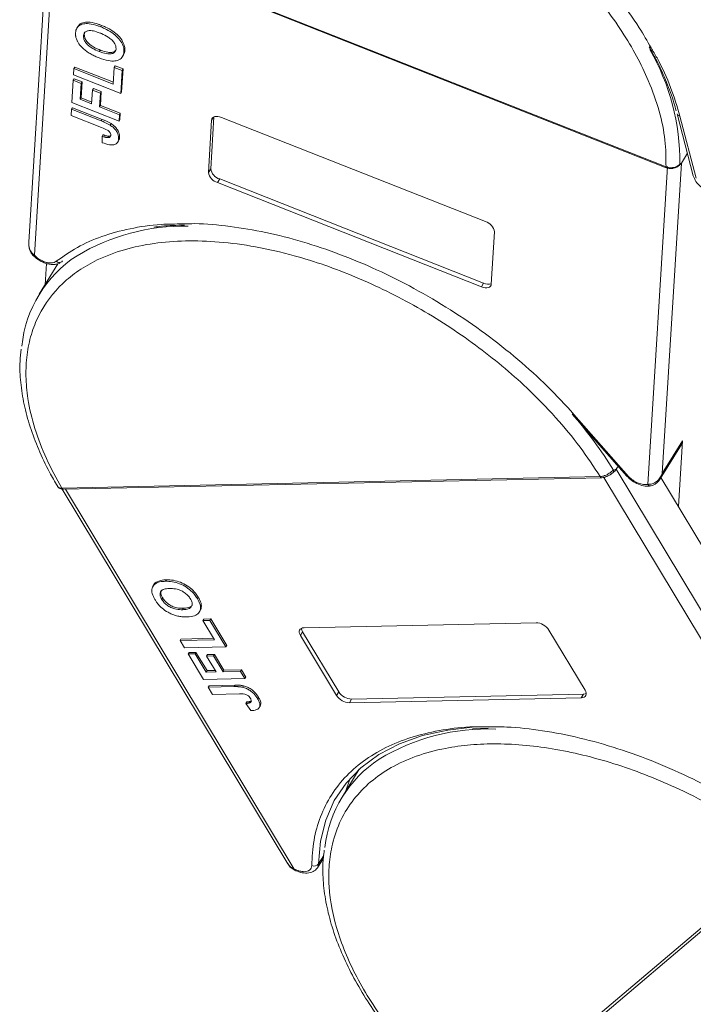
# Model space of a CAD drawing. Header units: millimetres. Extents: x 4144 to 5605, y 218 to 1251.
# Tile 27 of 45: x 5005 to 5050, y 1033 to 1099. Entities that reach past the tile are written whole.
import ezdxf

# ---------------------------------------------------------------- set-up
doc = ezdxf.new("R2010")
doc.units = ezdxf.units.MM

msp = doc.modelspace()

# ---------------------------------------------------------------- linework, layer by layer
at = {"color": 7, "linetype": 'Continuous', "lineweight": 15}
for p, q in [((5006.551, 1105.167), (5005.23, 1083.664)), ((5006.874, 1104.931), (5047.947, 1088.716)), ((5006.889, 1104.874), (5047.962, 1088.659)), ((5005.607, 1082.792), (5006.962, 1104.845)), ((5008.532, 1098.133), (5008.472, 1098.036)), ((5008.956, 1097.589), (5008.99, 1097.723)), ((5010.118, 1098.19), (5010.058, 1098.093)), ((5008.896, 1097.492), (5008.956, 1097.589)), ((5010.01, 1096.539), (5009.95, 1096.442)), ((5011.67, 1096.518), (5011.61, 1096.421)), ((5011.506, 1096.076), (5011.566, 1096.173)), ((5008.263, 1095.3), (5008.238, 1094.879)), ((5008.263, 1095.3), (5008.323, 1095.397)), ((5010.896, 1094.26), (5008.263, 1095.3)), ((5008.323, 1095.397), (5010.904, 1094.378)), ((5010.965, 1095.381), (5010.896, 1094.26)), ((5010.965, 1095.381), (5011.025, 1095.478)), ((5011.492, 1095.173), (5010.965, 1095.381)), ((5011.025, 1095.478), (5011.552, 1095.27)), ((5011.397, 1093.632), (5011.492, 1095.173)), ((5011.552, 1095.27), (5011.457, 1093.729)), ((5011.492, 1095.173), (5011.552, 1095.27)), ((5008.215, 1094.515), (5008.124, 1093.03)), ((5008.215, 1094.515), (5008.275, 1094.612)), ((5008.742, 1094.307), (5008.215, 1094.515)), ((5008.238, 1094.879), (5011.397, 1093.632)), ((5008.275, 1094.612), (5008.802, 1094.405)), ((5008.676, 1093.243), (5008.742, 1094.307)), ((5008.802, 1094.405), (5008.736, 1093.34)), ((5008.742, 1094.307), (5008.802, 1094.405)), ((5009.503, 1093.863), (5009.446, 1092.939)), ((5009.503, 1093.863), (5009.563, 1093.961)), ((5010.03, 1093.655), (5009.503, 1093.863)), ((5009.563, 1093.961), (5010.089, 1093.753)), ((5009.973, 1092.731), (5010.03, 1093.655)), ((5010.03, 1093.655), (5010.089, 1093.753)), ((5010.089, 1093.753), (5010.033, 1092.828)), ((5011.457, 1093.729), (5011.397, 1093.632)), ((5008.124, 1093.03), (5011.284, 1091.783)), ((5008.676, 1093.243), (5008.736, 1093.34)), ((5009.446, 1092.939), (5008.676, 1093.243)), ((5008.736, 1093.34), (5009.453, 1093.057)), ((5008.096, 1092.582), (5008.071, 1092.162)), ((5008.096, 1092.582), (5008.156, 1092.679)), ((5010.088, 1091.795), (5008.096, 1092.582)), ((5008.156, 1092.679), (5010.148, 1091.893)), ((5009.973, 1092.731), (5010.033, 1092.828)), ((5011.309, 1092.203), (5009.973, 1092.731)), ((5010.033, 1092.828), (5011.369, 1092.3)), ((5008.071, 1092.162), (5010.116, 1091.354)), ((5010.148, 1091.893), (5010.088, 1091.795)), ((5011.284, 1091.783), (5011.309, 1092.203)), ((5011.344, 1091.88), (5011.284, 1091.783)), ((5011.309, 1092.203), (5011.369, 1092.3)), ((5011.369, 1092.3), (5011.344, 1091.88)), ((5017.275, 1088.344), (5017.49, 1091.841)), ((5017.638, 1092.056), (5017.425, 1088.588)), ((5017.615, 1092.044), (5017.49, 1091.841)), ((5018.149, 1092.029), (5035.843, 1085.043)), ((5048.693, 1092.268), (5048.695, 1092.26)), ((5048.695, 1092.26), (5049.772, 1088.121)), ((5048.884, 1092.105), (5049.961, 1087.966)), ((5010.746, 1091.608), (5010.686, 1091.511)), ((5010.203, 1090.867), (5010.143, 1090.77)), ((5010.143, 1090.77), (5010.157, 1090.333)), ((5010.599, 1090.769), (5010.539, 1090.671)), ((5011.184, 1090.356), (5011.244, 1090.453)), ((5011.312, 1090.69), (5011.252, 1090.593)), ((5048.975, 1088.97), (5049.38, 1089.627)), ((5017.425, 1088.588), (5017.275, 1088.344)), ((5048.044, 1088.733), (5046.736, 1067.443)), ((5047.698, 1068.169), (5048.975, 1088.97)), ((5047.947, 1088.716), (5047.949, 1088.716)), ((5047.962, 1088.659), (5047.964, 1088.658)), ((5048.824, 1088.812), (5048.825, 1088.812)), ((5048.826, 1088.812), (5048.836, 1088.82)), ((5048.876, 1088.902), (5048.975, 1088.97)), ((5018.03, 1087.901), (5017.88, 1087.658)), ((5018.03, 1087.901), (5035.724, 1080.916)), ((5049.777, 1088.104), (5049.772, 1088.121)), ((5035.574, 1080.672), (5017.88, 1087.658)), ((5036.448, 1084.357), (5036.233, 1080.86)), ((5007.188, 1082.222), (5005.936, 1080.191)), ((5006.412, 1082.25), (5006.324, 1080.821)), ((5035.724, 1080.916), (5035.574, 1080.672)), ((5041.665, 1072.144), (5045.322, 1067.994)), ((5041.778, 1072.132), (5045.435, 1067.982)), ((5047.553, 1067.816), (5048.975, 1070.123)), ((5049.047, 1070.358), (5047.698, 1068.169)), ((5048.777, 1065.952), (5049.047, 1070.358)), ((5044.598, 1068.456), (5044.729, 1068.668)), ((5007.452, 1067.186), (5043.531, 1067.964)), ((5043.531, 1067.964), (5043.533, 1067.964)), ((5043.773, 1067.908), (5058.511, 1043.451)), ((5044.422, 1068.404), (5044.598, 1068.456)), ((5059.027, 1044.512), (5044.598, 1068.456)), ((5047.698, 1068.169), (5047.513, 1067.785)), ((5007.563, 1067.112), (5043.641, 1067.889)), ((5046.942, 1067.342), (5046.96, 1067.345)), ((5047.604, 1067.898), (5051.833, 1060.879)), ((5007.451, 1067.186), (5007.452, 1067.186)), ((5007.475, 1067.12), (5022.594, 1042.031)), ((5023.031, 1041.676), (5007.702, 1067.115)), ((5013.616, 1060.723), (5013.556, 1060.626)), ((5014.455, 1061.047), (5014.395, 1060.95)), ((5014.148, 1059.738), (5014.208, 1059.836)), ((5016.591, 1059.888), (5016.531, 1059.791)), ((5015.596, 1059.144), (5015.536, 1059.047)), ((5016.667, 1058.883), (5016.727, 1058.98)), ((5016.91, 1058.325), (5016.97, 1058.423)), ((5017.372, 1058.335), (5016.91, 1058.325)), ((5016.91, 1058.325), (5017.687, 1057.035)), ((5016.97, 1058.423), (5017.432, 1058.432)), ((5017.372, 1058.335), (5017.432, 1058.432)), ((5018.441, 1056.561), (5017.372, 1058.335)), ((5017.432, 1058.432), (5018.501, 1056.659)), ((5023.692, 1057.842), (5039.235, 1058.177)), ((5023.59, 1057.57), (5023.44, 1057.327)), ((5023.59, 1057.57), (5026.016, 1053.545)), ((5040.093, 1057.686), (5042.519, 1053.661)), ((5015.374, 1056.985), (5015.434, 1057.083)), ((5017.687, 1057.035), (5015.374, 1056.985)), ((5015.374, 1056.985), (5015.666, 1056.501)), ((5015.434, 1057.083), (5017.63, 1057.13)), ((5025.866, 1053.302), (5023.44, 1057.327)), ((5015.666, 1056.501), (5018.441, 1056.561)), ((5015.919, 1056.082), (5015.979, 1056.179)), ((5016.381, 1056.092), (5015.919, 1056.082)), ((5015.919, 1056.082), (5016.949, 1054.373)), ((5015.979, 1056.179), (5016.441, 1056.189)), ((5016.381, 1056.092), (5016.441, 1056.189)), ((5017.12, 1054.867), (5016.381, 1056.092)), ((5016.441, 1056.189), (5017.18, 1054.964)), ((5017.155, 1055.945), (5017.215, 1056.043)), ((5017.215, 1056.043), (5017.677, 1056.053)), ((5017.617, 1055.955), (5017.677, 1056.053)), ((5017.677, 1056.053), (5018.318, 1054.988)), ((5018.501, 1056.659), (5018.441, 1056.561)), ((5017.617, 1055.955), (5017.155, 1055.945)), ((5017.155, 1055.945), (5017.796, 1054.881)), ((5018.258, 1054.891), (5017.617, 1055.955)), ((5017.12, 1054.867), (5017.18, 1054.964)), ((5017.796, 1054.881), (5017.12, 1054.867)), ((5017.18, 1054.964), (5017.739, 1054.976)), ((5018.258, 1054.891), (5018.318, 1054.988)), ((5019.433, 1054.916), (5018.258, 1054.891)), ((5018.318, 1054.988), (5019.493, 1055.014)), ((5019.433, 1054.916), (5019.493, 1055.014)), ((5019.724, 1054.433), (5019.433, 1054.916)), ((5019.493, 1055.014), (5019.784, 1054.53)), ((5016.949, 1054.373), (5019.724, 1054.433)), ((5019.784, 1054.53), (5019.724, 1054.433)), ((5017.26, 1053.857), (5017.32, 1053.954)), ((5019.009, 1053.894), (5017.26, 1053.857)), ((5017.26, 1053.857), (5017.551, 1053.373)), ((5017.32, 1053.954), (5019.069, 1053.992)), ((5017.551, 1053.373), (5019.348, 1053.412)), ((5019.069, 1053.992), (5019.009, 1053.894)), ((5019.63, 1053.948), (5019.57, 1053.851)), ((5026.016, 1053.545), (5025.866, 1053.302)), ((5019.85, 1052.865), (5019.79, 1052.768)), ((5019.79, 1052.768), (5020.117, 1052.285)), ((5020.138, 1052.908), (5020.096, 1052.841)), ((5020.634, 1053.179), (5020.574, 1053.082)), ((5042.267, 1053.145), (5026.724, 1052.811)), ((5026.874, 1053.054), (5026.724, 1052.811)), ((5026.874, 1053.054), (5042.417, 1053.389)), ((5042.417, 1053.389), (5042.267, 1053.145)), ((5020.678, 1052.49), (5020.738, 1052.587)), ((5034.973, 1051.066), (5036.024, 1051.112)), ((5027.389, 1048.363), (5026.237, 1046.494)), ((5024.589, 1041.759), (5024.987, 1042.404)), ((5025.003, 1042.581), (5024.663, 1042.028)), ((5035.344, 1025.077), (5056.072, 1042.624)), ((5035.607, 1025.061), (5056.335, 1042.607)), ((5024.589, 1041.759), (5024.566, 1041.724))]:
    msp.add_line(p, q, dxfattribs=at)
at = {"color": 7, "linetype": 'Continuous', "lineweight": 15, "flags": 128}
for points in [[(5017.49, 1091.841), (5017.508, 1091.922), (5017.549, 1091.99), (5017.612, 1092.042), (5017.694, 1092.077), (5017.793, 1092.094), (5017.905, 1092.091), (5018.025, 1092.069), (5018.149, 1092.029)], [(5047.947, 1088.716), (5047.947, 1088.69), (5047.951, 1088.671), (5047.959, 1088.66), (5047.962, 1088.659)], [(5047.949, 1088.716), (5047.949, 1088.689), (5047.953, 1088.67), (5047.961, 1088.659), (5047.963, 1088.658)], [(5005.499, 1082.8), (5005.51, 1082.789), (5005.534, 1082.78), (5005.567, 1082.782), (5005.607, 1082.792)], [(5036.233, 1080.86), (5036.216, 1080.78), (5036.175, 1080.712), (5036.112, 1080.659), (5036.029, 1080.624), (5035.93, 1080.607), (5035.818, 1080.61), (5035.698, 1080.632), (5035.574, 1080.672)], [(5048.975, 1070.123), (5048.977, 1070.126), (5049.047, 1070.358)], [(5023.44, 1057.327), (5023.392, 1057.425), (5023.367, 1057.52), (5023.366, 1057.608), (5023.389, 1057.686), (5023.435, 1057.751), (5023.503, 1057.799), (5023.59, 1057.83), (5023.692, 1057.842)], [(5042.519, 1053.661), (5042.567, 1053.562), (5042.592, 1053.467), (5042.594, 1053.379), (5042.57, 1053.301), (5042.524, 1053.237), (5042.456, 1053.188), (5042.369, 1053.157), (5042.267, 1053.145)], [(5042.417, 1053.389), (5042.519, 1053.401), (5042.596, 1053.427)], [(5024.663, 1042.028), (5024.788, 1043.542), (5025.139, 1044.958), (5025.713, 1046.258), (5026.503, 1047.43), (5027.5, 1048.461), (5028.694, 1049.34), (5030.073, 1050.059), (5031.623, 1050.609), (5033.325, 1050.984), (5034.961, 1051.169)], [(5026.767, 1047.739), (5026.722, 1047.624), (5026.489, 1046.903)], [(5023.02, 1041.61), (5023.017, 1041.611), (5023.015, 1041.621), (5023.02, 1041.644), (5023.031, 1041.676)], [(5024.663, 1042.028), (5024.629, 1041.841), (5024.589, 1041.759)]]:
    msp.add_lwpolyline(points, dxfattribs=at)
at = {"color": 7, "linetype": 'Continuous', "lineweight": 15}
for centre, radius, start, end in [((5033.908, 1089.065), 14.969, 359.37689, 30.13868), ((5048.917, 1092.338), 0.235, 199.24496, 261.92437), ((5018.274, 1088.726), 0.86, 189.24791, 253.53031), ((5048.69, 1088.949), 0.192, 290.55414, 345.97942), ((5018.124, 1088.483), 0.86, 189.24791, 253.53031), ((5015.659, 1070.713), 14.033, 88.98537, 120.84016), ((5035.599, 1084.219), 0.86, 9.24791, 73.53031), ((5012.919, 1075.885), 8.193, 122.92932, 174.30627), ((5007.289, 1082.622), 0.315, 228.16671, 288.43227), ((5007.306, 1082.533), 0.226, 291.44559, 328.55309), ((5036.012, 1081.499), 0.65, 243.76594, 290.06031), ((5041.731, 1072.226), 0.105, 231.34071, 296.64723), ((5020.194, 1053.435), 28.479, 31.70894, 41.03851), ((5043.647, 1068.017), 0.128, 204.49234, 267.29458), ((5043.649, 1068.017), 0.128, 204.43076, 267.41526), ((5044.197, 1068.352), 0.231, 326.44344, 13.09206), ((5045.388, 1068.076), 0.105, 231.34071, 296.64723), ((5046.93, 1067.577), 0.235, 214.51493, 273.11516), ((5007.569, 1067.243), 0.131, 205.40302, 266.32747), ((5007.571, 1067.243), 0.131, 205.35552, 266.4314), ((5039.191, 1057.105), 1.072, 32.76333, 87.67246), ((5023.987, 1057.831), 0.475, 183.25294, 213.31209), ((5026.918, 1054.125), 1.072, 212.76333, 267.67246), ((5026.768, 1053.882), 1.072, 212.76333, 267.67246), ((5035.969, 1037.081), 13.979, 87.67951, 121.2311), ((5033.212, 1042.195), 8.182, 123.28824, 173.46201), ((5024.347, 1042.269), 0.397, 247.74734, 322.66049)]:
    msp.add_arc(centre, radius, start, end, dxfattribs=at)
for points, knots in [([(5018.722, 1114.134), (5019.04, 1114.124), (5020.109, 1114.088), (5022.064, 1113.787), (5024.55, 1113.235), (5027.11, 1112.438), (5029.673, 1111.429), (5032.182, 1110.231), (5034.602, 1108.868), (5036.91, 1107.359), (5039.098, 1105.713), (5041.148, 1103.937), (5043.041, 1102.048), (5044.729, 1100.068), (5046.05, 1098.27), (5046.689, 1097.141), (5046.943, 1096.694)], [0, 0, 0, 0, 0.031812, 0.107023, 0.184031, 0.261571, 0.339111, 0.416118, 0.491322, 0.566536, 0.64174, 0.716954, 0.793961, 0.871501, 0.949041, 1, 1, 1, 1]), ([(5006.874, 1104.931), (5006.947, 1105.49), (5007.096, 1106.625), (5007.718, 1108.166), (5008.577, 1109.458), (5009.616, 1110.496), (5010.752, 1111.312), (5012.068, 1111.985), (5014.047, 1112.671), (5016.311, 1113.026), (5018.772, 1113.04), (5020.866, 1112.871), (5023.208, 1112.472), (5025.754, 1111.799), (5028.276, 1110.912), (5030.785, 1109.813), (5033.291, 1108.491), (5035.57, 1107.066), (5037.585, 1105.613), (5039.338, 1104.183), (5040.981, 1102.666), (5042.993, 1100.547), (5044.687, 1098.341), (5046.002, 1096.131), (5046.867, 1094.341), (5047.531, 1092.448), (5047.938, 1090.501), (5047.944, 1089.305), (5047.947, 1088.716)], [0, 0, 0, 0, 0.038862, 0.078912, 0.1200677, 0.1522272, 0.1843815, 0.2172151, 0.2500433, 0.3156185, 0.347778, 0.3799323, 0.4210926, 0.4611415, 0.5, 0.5388632, 0.578912, 0.6200677, 0.6522272, 0.6843815, 0.7172151, 0.7500433, 0.8156185, 0.847778, 0.8799323, 0.9210926, 0.9611404, 1, 1, 1, 1]), ([(5008.369, 1097.694), (5008.375, 1097.752), (5008.395, 1097.925), (5008.535, 1098.162), (5008.86, 1098.311), (5009.318, 1098.321), (5009.733, 1098.216), (5009.995, 1098.117), (5010.058, 1098.093)], [0, 0, 0, 0, 0.101398, 0.306996, 0.506144, 0.685262, 0.924557, 1, 1, 1, 1]), ([(5008.553, 1098.12), (5008.574, 1098.163), (5008.643, 1098.3), (5008.925, 1098.405), (5009.376, 1098.42), (5009.793, 1098.313), (5010.055, 1098.214), (5010.118, 1098.19)], [0, 0, 0, 0, 0.112535, 0.367566, 0.596945, 0.903387, 1, 1, 1, 1]), ([(5008.465, 1097.185), (5008.451, 1097.218), (5008.423, 1097.285), (5008.397, 1097.377), (5008.379, 1097.463), (5008.37, 1097.542), (5008.366, 1097.619), (5008.368, 1097.669), (5008.369, 1097.694)], [0, 0, 0, 0, 0.185429, 0.37219, 0.527708, 0.683877, 0.841678, 1, 1, 1, 1]), ([(5010.017, 1097.678), (5009.932, 1097.71), (5009.721, 1097.789), (5009.418, 1097.857), (5009.153, 1097.837), (5008.984, 1097.746), (5008.911, 1097.617), (5008.9, 1097.524), (5008.896, 1097.492)], [0, 0, 0, 0, 0.159697, 0.4009, 0.570524, 0.740194, 0.908408, 1, 1, 1, 1]), ([(5011.083, 1096.628), (5011.081, 1096.689), (5011.077, 1096.812), (5010.973, 1097.022), (5010.796, 1097.232), (5010.501, 1097.458), (5010.227, 1097.593), (5010.046, 1097.666), (5010.017, 1097.678)], [0, 0, 0, 0, 0.159091, 0.319451, 0.485991, 0.660682, 0.944289, 1, 1, 1, 1]), ([(5010.058, 1098.093), (5010.142, 1098.058), (5010.396, 1097.953), (5010.796, 1097.731), (5011.204, 1097.395), (5011.484, 1097.028), (5011.609, 1096.692), (5011.61, 1096.503), (5011.61, 1096.421)], [0, 0, 0, 0, 0.101888, 0.307343, 0.492963, 0.678647, 0.860791, 1, 1, 1, 1]), ([(5010.118, 1098.19), (5010.202, 1098.155), (5010.456, 1098.05), (5010.856, 1097.829), (5011.264, 1097.492), (5011.544, 1097.125), (5011.669, 1096.789), (5011.67, 1096.6), (5011.67, 1096.518)], [0, 0, 0, 0, 0.101888, 0.307343, 0.492963, 0.678647, 0.860791, 1, 1, 1, 1]), ([(5009.148, 1096.428), (5009.074, 1096.484), (5008.925, 1096.597), (5008.687, 1096.833), (5008.535, 1097.036), (5008.472, 1097.169), (5008.465, 1097.185)], [0, 0, 0, 0, 0.2508959, 0.5021661, 0.9405117, 1, 1, 1, 1]), ([(5008.896, 1097.492), (5008.897, 1097.431), (5008.9, 1097.309), (5008.998, 1097.1), (5009.17, 1096.891), (5009.457, 1096.668), (5009.732, 1096.531), (5009.914, 1096.457), (5009.95, 1096.442)], [0, 0, 0, 0, 0.159186, 0.319845, 0.483838, 0.656366, 0.932671, 1, 1, 1, 1]), ([(5010.01, 1096.539), (5009.926, 1096.574), (5009.713, 1096.663), (5009.414, 1096.834), (5009.159, 1097.062), (5009.008, 1097.282), (5008.955, 1097.461), (5008.956, 1097.556), (5008.956, 1097.589)], [0, 0, 0, 0, 0.158617, 0.400864, 0.573059, 0.745486, 0.912985, 1, 1, 1, 1]), ([(5009.945, 1096.013), (5009.903, 1096.03), (5009.818, 1096.064), (5009.688, 1096.122), (5009.554, 1096.186), (5009.416, 1096.259), (5009.279, 1096.338), (5009.192, 1096.398), (5009.148, 1096.428)], [0, 0, 0, 0, 0.15395, 0.308181, 0.478699, 0.649961, 0.824203, 1, 1, 1, 1]), ([(5011.61, 1096.421), (5011.604, 1096.364), (5011.584, 1096.191), (5011.446, 1095.95), (5011.121, 1095.8), (5010.66, 1095.791), (5010.255, 1095.895), (5010.001, 1095.992), (5009.945, 1096.013)], [0, 0, 0, 0, 0.102171, 0.30922, 0.51365, 0.692275, 0.932413, 1, 1, 1, 1]), ([(5009.95, 1096.442), (5010.034, 1096.411), (5010.268, 1096.324), (5010.599, 1096.258), (5010.872, 1096.307), (5011.029, 1096.418), (5011.075, 1096.543), (5011.082, 1096.617), (5011.083, 1096.628)], [0, 0, 0, 0, 0.159163, 0.441094, 0.61902, 0.796885, 0.968573, 1, 1, 1, 1]), ([(5011.071, 1096.535), (5011.044, 1096.503), (5010.981, 1096.425), (5010.79, 1096.369), (5010.474, 1096.381), (5010.199, 1096.466), (5010.028, 1096.532), (5010.01, 1096.539)], [0, 0, 0, 0, 0.151195, 0.364335, 0.596626, 0.957895, 1, 1, 1, 1]), ([(5011.67, 1096.518), (5011.666, 1096.46), (5011.656, 1096.332), (5011.585, 1096.237), (5011.546, 1096.185)], [0, 0, 0, 0, 0.457671, 1, 1, 1, 1]), ([(5046.807, 1096.761), (5046.994, 1096.43), (5047.444, 1095.632), (5047.998, 1094.378), (5048.421, 1093.271), (5048.58, 1092.642), (5048.626, 1092.459)], [0, 0, 0, 0, 0.22764, 0.547061, 0.868163, 1, 1, 1, 1]), ([(5046.943, 1096.694), (5047.08, 1096.465), (5047.616, 1095.576), (5048.299, 1094.029), (5048.689, 1092.747), (5048.884, 1092.105)], [0, 0, 0, 0, 0.147614, 0.573793, 1, 1, 1, 1]), ([(5010.088, 1091.795), (5010.13, 1091.779), (5010.215, 1091.745), (5010.328, 1091.696), (5010.428, 1091.65), (5010.515, 1091.607), (5010.602, 1091.562), (5010.658, 1091.528), (5010.686, 1091.511)], [0, 0, 0, 0, 0.20827, 0.416707, 0.561481, 0.706573, 0.852825, 1, 1, 1, 1]), ([(5010.148, 1091.893), (5010.19, 1091.876), (5010.275, 1091.842), (5010.388, 1091.793), (5010.488, 1091.748), (5010.575, 1091.704), (5010.662, 1091.66), (5010.718, 1091.625), (5010.746, 1091.608)], [0, 0, 0, 0, 0.20827, 0.416707, 0.561481, 0.706573, 0.852825, 1, 1, 1, 1]), ([(5010.727, 1090.828), (5010.727, 1090.867), (5010.726, 1090.93), (5010.679, 1091.026), (5010.607, 1091.108), (5010.417, 1091.233), (5010.247, 1091.301), (5010.116, 1091.354)], [0, 0, 0, 0, 0.1893295, 0.3022223, 0.4156123, 0.5487324, 1, 1, 1, 1]), ([(5010.686, 1091.511), (5010.763, 1091.456), (5010.918, 1091.347), (5011.101, 1091.138), (5011.246, 1090.873), (5011.25, 1090.698), (5011.252, 1090.593)], [0, 0, 0, 0, 0.20646, 0.413515, 0.645211, 1, 1, 1, 1]), ([(5010.746, 1091.608), (5010.823, 1091.553), (5010.978, 1091.444), (5011.161, 1091.236), (5011.306, 1090.97), (5011.31, 1090.796), (5011.312, 1090.69)], [0, 0, 0, 0, 0.20646, 0.413515, 0.645211, 1, 1, 1, 1]), ([(5010.143, 1090.77), (5010.164, 1090.762), (5010.206, 1090.747), (5010.271, 1090.725), (5010.337, 1090.705), (5010.406, 1090.688), (5010.474, 1090.674), (5010.517, 1090.672), (5010.539, 1090.671)], [0, 0, 0, 0, 0.1559964, 0.3121249, 0.4808949, 0.6502119, 0.8232477, 1, 1, 1, 1]), ([(5011.252, 1090.593), (5011.245, 1090.535), (5011.229, 1090.406), (5011.115, 1090.248), (5010.899, 1090.173), (5010.572, 1090.188), (5010.32, 1090.276), (5010.157, 1090.333)], [0, 0, 0, 0, 0.155292, 0.353145, 0.543243, 0.704067, 1, 1, 1, 1]), ([(5010.203, 1090.867), (5010.224, 1090.859), (5010.266, 1090.844), (5010.331, 1090.823), (5010.397, 1090.803), (5010.466, 1090.785), (5010.534, 1090.771), (5010.577, 1090.769), (5010.599, 1090.769)], [0, 0, 0, 0, 0.155996, 0.312125, 0.480895, 0.650212, 0.823248, 1, 1, 1, 1]), ([(5010.539, 1090.671), (5010.575, 1090.675), (5010.642, 1090.683), (5010.704, 1090.734), (5010.723, 1090.787), (5010.726, 1090.82), (5010.727, 1090.828)], [0, 0, 0, 0, 0.330398, 0.624767, 0.917361, 1, 1, 1, 1]), ([(5010.599, 1090.769), (5010.636, 1090.771), (5010.688, 1090.775), (5010.717, 1090.801), (5010.725, 1090.809)], [0, 0, 0, 0, 0.719442, 1, 1, 1, 1]), ([(5011.312, 1090.69), (5011.308, 1090.631), (5011.303, 1090.542), (5011.249, 1090.481), (5011.232, 1090.461)], [0, 0, 0, 0, 0.672303, 1, 1, 1, 1]), ([(5047.949, 1088.716), (5048.008, 1088.697), (5048.116, 1088.662), (5048.301, 1088.651), (5048.469, 1088.672), (5048.616, 1088.72), (5048.729, 1088.777), (5048.819, 1088.841), (5048.858, 1088.883), (5048.876, 1088.902)], [0, 0, 0, 0, 0.171846, 0.312445, 0.499101, 0.629839, 0.757504, 0.889024, 1, 1, 1, 1]), ([(5047.963, 1088.658), (5048.046, 1088.634), (5048.207, 1088.588), (5048.455, 1088.614), (5048.668, 1088.69), (5048.768, 1088.767), (5048.816, 1088.804)], [0, 0, 0, 0, 0.266668, 0.523609, 0.769492, 1, 1, 1, 1]), ([(5049.777, 1088.105), (5049.824, 1087.984), (5049.918, 1087.742), (5050.245, 1087.391), (5050.655, 1087.101), (5050.949, 1087), (5051.096, 1086.95)], [0, 0, 0, 0, 0.25255, 0.5034435, 0.7526147, 1, 1, 1, 1]), ([(5007.079, 1082.387), (5007.535, 1082.712), (5008.446, 1083.361), (5010.115, 1084.086), (5011.997, 1084.601), (5013.815, 1084.881), (5015.053, 1084.887), (5015.532, 1084.89)], [0, 0, 0, 0, 0.21249, 0.424995, 0.642574, 0.861658, 1, 1, 1, 1]), ([(5013.613, 1084.669), (5013.787, 1084.695), (5014.439, 1084.789), (5015.152, 1084.8), (5015.674, 1084.807)], [0, 0, 0, 0, 0.267089, 1, 1, 1, 1]), ([(5015.532, 1084.89), (5015.806, 1084.9), (5016.82, 1084.936), (5018.695, 1084.753), (5021.111, 1084.354), (5023.577, 1083.723), (5026.069, 1082.887), (5028.576, 1081.841), (5031.071, 1080.594), (5033.517, 1079.154), (5035.857, 1077.555), (5038.03, 1075.834), (5040.034, 1074.027), (5041.196, 1072.764), (5041.778, 1072.132)], [0, 0, 0, 0, 0.033001, 0.121931, 0.208778, 0.295637, 0.382485, 0.469343, 0.558274, 0.647819, 0.737364, 0.826294, 0.913144, 1, 1, 1, 1]), ([(5007.452, 1067.186), (5007.088, 1067.848), (5006.347, 1069.191), (5005.59, 1071.207), (5005.154, 1073.055), (5005.009, 1074.701), (5005.084, 1076.143), (5005.37, 1077.505), (5006.037, 1079.191), (5007.114, 1080.635), (5008.557, 1081.788), (5009.916, 1082.567), (5011.59, 1083.201), (5013.584, 1083.622), (5015.72, 1083.791), (5018.002, 1083.718), (5020.447, 1083.392), (5022.832, 1082.845), (5025.082, 1082.145), (5027.161, 1081.349), (5029.238, 1080.405), (5031.972, 1078.957), (5034.581, 1077.263), (5036.971, 1075.39), (5038.789, 1073.78), (5040.562, 1071.961), (5042.223, 1069.963), (5043.1, 1068.624), (5043.531, 1067.964)], [0, 0, 0, 0, 0.038862, 0.078912, 0.120068, 0.152227, 0.184382, 0.217215, 0.250043, 0.315618, 0.347778, 0.379932, 0.421093, 0.461142, 0.5, 0.538863, 0.578912, 0.620068, 0.652227, 0.684382, 0.717215, 0.750043, 0.815618, 0.847778, 0.879932, 0.921093, 0.96114, 1, 1, 1, 1]), ([(5005.23, 1083.663), (5005.231, 1083.546), (5005.232, 1083.356), (5005.317, 1083.047), (5005.431, 1082.892), (5005.5, 1082.8)], [0, 0, 0, 0, 0.389203, 0.633943, 1, 1, 1, 1]), ([(5005.233, 1083.664), (5005.233, 1083.558), (5005.234, 1083.334), (5005.363, 1083.016), (5005.529, 1082.864), (5005.607, 1082.792)], [0, 0, 0, 0, 0.3189519, 0.6796238, 1, 1, 1, 1]), ([(5005.515, 1082.785), (5005.576, 1082.728), (5005.702, 1082.606), (5005.939, 1082.448), (5006.201, 1082.315), (5006.475, 1082.221), (5006.745, 1082.172), (5006.996, 1082.172), (5007.221, 1082.218), (5007.333, 1082.288), (5007.389, 1082.323)], [0, 0, 0, 0, 0.1132564, 0.2372412, 0.3621972, 0.4880818, 0.6148509, 0.7424587, 0.8708579, 1, 1, 1, 1]), ([(5007.079, 1082.387), (5007.031, 1082.357), (5006.932, 1082.296), (5006.721, 1082.269), (5006.481, 1082.29), (5006.312, 1082.348), (5006.229, 1082.376)], [0, 0, 0, 0, 0.2455128, 0.5, 0.7544872, 1, 1, 1, 1]), ([(5004.723, 1076.504), (5004.692, 1076.232), (5004.607, 1075.509), (5004.672, 1074.269), (5004.895, 1072.805), (5005.298, 1071.305), (5005.872, 1069.785), (5006.494, 1068.449), (5006.984, 1067.626), (5007.171, 1067.312)], [0, 0, 0, 0, 0.097366, 0.258223, 0.419225, 0.580165, 0.740878, 0.901225, 1, 1, 1, 1]), ([(5043.533, 1067.964), (5043.585, 1067.969), (5043.68, 1067.977), (5043.847, 1068.03), (5044, 1068.102), (5044.14, 1068.187), (5044.252, 1068.267), (5044.347, 1068.344), (5044.398, 1068.385), (5044.422, 1068.404)], [0, 0, 0, 0, 0.171846, 0.312445, 0.499101, 0.629839, 0.757504, 0.889024, 1, 1, 1, 1]), ([(5043.643, 1067.889), (5043.7, 1067.895), (5043.812, 1067.905), (5044.031, 1067.986), (5044.171, 1068.075), (5044.261, 1068.132)], [0, 0, 0, 0, 0.270233, 0.530571, 1, 1, 1, 1]), ([(5044.389, 1068.224), (5044.327, 1068.174), (5044.263, 1068.122), (5044.189, 1068.09), (5044.185, 1068.089)], [0, 0, 0, 0, 0.955717, 1, 1, 1, 1]), ([(5045.318, 1068), (5045.429, 1067.891), (5045.651, 1067.674), (5046.095, 1067.438), (5046.556, 1067.305), (5046.813, 1067.329), (5046.943, 1067.342)], [0, 0, 0, 0, 0.247376, 0.496545, 0.747442, 1, 1, 1, 1]), ([(5046.736, 1067.443), (5046.828, 1067.447), (5047.025, 1067.456), (5047.313, 1067.618), (5047.554, 1067.861), (5047.65, 1068.066), (5047.698, 1068.169)], [0, 0, 0, 0, 0.2343588, 0.4982155, 0.7484812, 1, 1, 1, 1]), ([(5007.153, 1067.311), (5007.174, 1067.282), (5007.215, 1067.225), (5007.314, 1067.16), (5007.431, 1067.118), (5007.518, 1067.114), (5007.561, 1067.112)], [0, 0, 0, 0, 0.253684, 0.507909, 0.757896, 1, 1, 1, 1]), ([(5007.162, 1067.306), (5007.18, 1067.282), (5007.215, 1067.236), (5007.316, 1067.194), (5007.403, 1067.189), (5007.451, 1067.186)], [0, 0, 0, 0, 0.32863, 0.630736, 1, 1, 1, 1]), ([(5046.96, 1067.345), (5047.037, 1067.37), (5047.178, 1067.417), (5047.387, 1067.582), (5047.489, 1067.725), (5047.551, 1067.813)], [0, 0, 0, 0, 0.320002, 0.583315, 1, 1, 1, 1]), ([(5013.689, 1059.722), (5013.651, 1059.79), (5013.536, 1059.993), (5013.446, 1060.325), (5013.529, 1060.642), (5013.792, 1060.865), (5014.113, 1060.939), (5014.34, 1060.948), (5014.395, 1060.95)], [0, 0, 0, 0, 0.101398, 0.306996, 0.506144, 0.685262, 0.924557, 1, 1, 1, 1]), ([(5013.619, 1060.722), (5013.62, 1060.725), (5013.645, 1060.823), (5013.868, 1060.954), (5014.172, 1061.037), (5014.4, 1061.045), (5014.455, 1061.047)], [0, 0, 0, 0, 0.011458, 0.369995, 0.848987, 1, 1, 1, 1]), ([(5014.395, 1060.95), (5014.47, 1060.95), (5014.696, 1060.95), (5015.095, 1060.886), (5015.581, 1060.697), (5016.014, 1060.414), (5016.333, 1060.094), (5016.471, 1059.883), (5016.531, 1059.791)], [0, 0, 0, 0, 0.101888, 0.307343, 0.492963, 0.678647, 0.860791, 1, 1, 1, 1]), ([(5014.455, 1061.047), (5014.53, 1061.047), (5014.756, 1061.047), (5015.155, 1060.983), (5015.641, 1060.794), (5016.074, 1060.511), (5016.393, 1060.192), (5016.531, 1059.98), (5016.591, 1059.888)], [0, 0, 0, 0, 0.101888, 0.307343, 0.492963, 0.678647, 0.860791, 1, 1, 1, 1]), ([(5014.673, 1060.466), (5014.6, 1060.462), (5014.418, 1060.453), (5014.19, 1060.39), (5014.048, 1060.245), (5014.014, 1060.065), (5014.065, 1059.886), (5014.126, 1059.777), (5014.148, 1059.738)], [0, 0, 0, 0, 0.159697, 0.4009, 0.570524, 0.740194, 0.908408, 1, 1, 1, 1]), ([(5014.208, 1059.836), (5014.172, 1059.903), (5014.101, 1060.039), (5014.073, 1060.222), (5014.12, 1060.31), (5014.141, 1060.348)], [0, 0, 0, 0, 0.355125, 0.713214, 1, 1, 1, 1]), ([(5016.069, 1059.78), (5016.024, 1059.848), (5015.932, 1059.983), (5015.717, 1060.171), (5015.459, 1060.326), (5015.12, 1060.443), (5014.859, 1060.468), (5014.699, 1060.466), (5014.673, 1060.466)], [0, 0, 0, 0, 0.159091, 0.319451, 0.485991, 0.660682, 0.944289, 1, 1, 1, 1]), ([(5014.117, 1059.195), (5014.085, 1059.226), (5014.019, 1059.287), (5013.937, 1059.38), (5013.864, 1059.467), (5013.801, 1059.552), (5013.742, 1059.637), (5013.707, 1059.694), (5013.689, 1059.722)], [0, 0, 0, 0, 0.185429, 0.37219, 0.527708, 0.683877, 0.841678, 1, 1, 1, 1]), ([(5014.148, 1059.738), (5014.193, 1059.671), (5014.284, 1059.535), (5014.494, 1059.346), (5014.748, 1059.191), (5015.08, 1059.073), (5015.343, 1059.046), (5015.504, 1059.047), (5015.536, 1059.047)], [0, 0, 0, 0, 0.1591863, 0.3198446, 0.4838385, 0.6563662, 0.9326705, 1, 1, 1, 1]), ([(5015.596, 1059.144), (5015.521, 1059.145), (5015.331, 1059.146), (5015.029, 1059.199), (5014.713, 1059.338), (5014.463, 1059.515), (5014.301, 1059.691), (5014.232, 1059.799), (5014.208, 1059.836)], [0, 0, 0, 0, 0.158617, 0.400864, 0.573059, 0.745486, 0.912985, 1, 1, 1, 1]), ([(5015.536, 1059.047), (5015.609, 1059.051), (5015.81, 1059.061), (5016.053, 1059.141), (5016.179, 1059.321), (5016.191, 1059.519), (5016.126, 1059.681), (5016.077, 1059.767), (5016.069, 1059.78)], [0, 0, 0, 0, 0.159163, 0.441094, 0.61902, 0.796885, 0.968573, 1, 1, 1, 1]), ([(5016.185, 1059.363), (5016.181, 1059.351), (5016.154, 1059.279), (5015.976, 1059.187), (5015.761, 1059.15), (5015.612, 1059.145), (5015.596, 1059.144)], [0, 0, 0, 0, 0.068225, 0.408723, 0.938282, 1, 1, 1, 1]), ([(5016.531, 1059.791), (5016.569, 1059.724), (5016.684, 1059.52), (5016.779, 1059.186), (5016.696, 1058.867), (5016.431, 1058.645), (5016.115, 1058.574), (5015.894, 1058.566), (5015.846, 1058.564)], [0, 0, 0, 0, 0.102171, 0.30922, 0.51365, 0.692275, 0.932413, 1, 1, 1, 1]), ([(5016.591, 1059.888), (5016.629, 1059.821), (5016.743, 1059.618), (5016.847, 1059.282), (5016.764, 1059.08), (5016.724, 1058.981)], [0, 0, 0, 0, 0.201609, 0.610172, 1, 1, 1, 1]), ([(5015.073, 1058.661), (5014.988, 1058.69), (5014.819, 1058.747), (5014.506, 1058.902), (5014.268, 1059.06), (5014.133, 1059.18), (5014.117, 1059.195)], [0, 0, 0, 0, 0.250896, 0.502166, 0.940512, 1, 1, 1, 1]), ([(5015.846, 1058.564), (5015.809, 1058.563), (5015.734, 1058.562), (5015.615, 1058.567), (5015.489, 1058.577), (5015.355, 1058.595), (5015.216, 1058.621), (5015.121, 1058.647), (5015.073, 1058.661)], [0, 0, 0, 0, 0.15395, 0.308181, 0.478699, 0.649961, 0.824203, 1, 1, 1, 1]), ([(5019.009, 1053.894), (5019.047, 1053.895), (5019.121, 1053.896), (5019.223, 1053.894), (5019.316, 1053.888), (5019.399, 1053.88), (5019.483, 1053.87), (5019.541, 1053.857), (5019.57, 1053.851)], [0, 0, 0, 0, 0.20827, 0.416707, 0.561481, 0.706573, 0.852825, 1, 1, 1, 1]), ([(5019.069, 1053.992), (5019.107, 1053.992), (5019.181, 1053.993), (5019.283, 1053.991), (5019.376, 1053.986), (5019.459, 1053.977), (5019.543, 1053.967), (5019.601, 1053.954), (5019.63, 1053.948)], [0, 0, 0, 0, 0.2082698, 0.416707, 0.5614806, 0.7065734, 0.8528245, 1, 1, 1, 1]), ([(5020.093, 1053.103), (5020.064, 1053.147), (5020.018, 1053.217), (5019.919, 1053.304), (5019.817, 1053.363), (5019.614, 1053.414), (5019.464, 1053.413), (5019.348, 1053.412)], [0, 0, 0, 0, 0.189329, 0.302222, 0.415612, 0.548732, 1, 1, 1, 1]), ([(5019.57, 1053.851), (5019.656, 1053.825), (5019.826, 1053.774), (5020.087, 1053.625), (5020.366, 1053.393), (5020.496, 1053.199), (5020.574, 1053.082)], [0, 0, 0, 0, 0.20646, 0.413515, 0.645211, 1, 1, 1, 1]), ([(5019.63, 1053.948), (5019.715, 1053.922), (5019.886, 1053.871), (5020.147, 1053.722), (5020.426, 1053.491), (5020.556, 1053.297), (5020.634, 1053.179)], [0, 0, 0, 0, 0.20646, 0.413515, 0.645211, 1, 1, 1, 1]), ([(5019.79, 1052.768), (5019.808, 1052.769), (5019.844, 1052.771), (5019.898, 1052.777), (5019.952, 1052.786), (5020.005, 1052.797), (5020.056, 1052.813), (5020.083, 1052.832), (5020.096, 1052.841)], [0, 0, 0, 0, 0.155996, 0.312125, 0.480895, 0.650212, 0.823248, 1, 1, 1, 1]), ([(5019.85, 1052.865), (5019.868, 1052.866), (5019.904, 1052.869), (5019.958, 1052.875), (5020.012, 1052.883), (5020.065, 1052.895), (5020.116, 1052.911), (5020.143, 1052.929), (5020.156, 1052.938)], [0, 0, 0, 0, 0.155996, 0.312125, 0.480895, 0.650212, 0.823248, 1, 1, 1, 1]), ([(5020.096, 1052.841), (5020.114, 1052.862), (5020.149, 1052.901), (5020.147, 1052.988), (5020.12, 1053.056), (5020.098, 1053.095), (5020.093, 1053.103)], [0, 0, 0, 0, 0.330398, 0.624767, 0.917361, 1, 1, 1, 1]), ([(5020.574, 1053.082), (5020.612, 1053.014), (5020.697, 1052.861), (5020.744, 1052.632), (5020.672, 1052.448), (5020.468, 1052.313), (5020.255, 1052.296), (5020.117, 1052.285)], [0, 0, 0, 0, 0.155292, 0.353145, 0.543243, 0.704067, 1, 1, 1, 1]), ([(5020.634, 1053.179), (5020.671, 1053.112), (5020.755, 1052.959), (5020.809, 1052.744), (5020.751, 1052.638), (5020.727, 1052.593)], [0, 0, 0, 0, 0.312199, 0.709964, 1, 1, 1, 1]), ([(5024.196, 1041.901), (5024.228, 1042.476), (5024.291, 1043.627), (5024.75, 1045.21), (5025.477, 1046.665), (5026.499, 1047.957), (5027.789, 1049.055), (5029.315, 1049.934), (5031.044, 1050.595), (5032.964, 1051.017), (5034.589, 1051.22), (5035.611, 1051.2), (5035.888, 1051.195)], [0, 0, 0, 0, 0.105471, 0.210948, 0.318944, 0.427687, 0.536431, 0.644427, 0.749894, 0.855375, 0.960842, 1, 1, 1, 1]), ([(5035.888, 1051.195), (5036.349, 1051.2), (5037.562, 1051.212), (5039.67, 1050.97), (5042.16, 1050.492), (5044.709, 1049.775), (5047.247, 1048.849), (5049.75, 1047.745), (5051.358, 1046.865), (5052.162, 1046.425)], [0, 0, 0, 0, 0.093314, 0.245261, 0.398259, 0.551256, 0.703204, 0.851597, 1, 1, 1, 1]), ([(5035.344, 1025.077), (5034.646, 1025.651), (5033.229, 1026.817), (5031.31, 1028.731), (5029.704, 1030.604), (5028.417, 1032.385), (5027.409, 1034.038), (5026.583, 1035.7), (5025.747, 1037.9), (5025.329, 1040.02), (5025.338, 1041.981), (5025.572, 1043.483), (5026.097, 1044.969), (5026.966, 1046.364), (5028.104, 1047.541), (5029.505, 1048.513), (5031.186, 1049.277), (5032.993, 1049.765), (5034.832, 1050.019), (5036.639, 1050.086), (5038.554, 1049.986), (5041.225, 1049.624), (5044.002, 1048.928), (5046.78, 1047.929), (5049.028, 1046.962), (5051.402, 1045.74), (5053.841, 1044.265), (5055.336, 1043.165), (5056.072, 1042.624)], [0, 0, 0, 0, 0.038862, 0.078912, 0.120068, 0.152227, 0.184382, 0.217215, 0.250043, 0.315618, 0.347778, 0.379932, 0.421093, 0.461142, 0.5, 0.538863, 0.578912, 0.620068, 0.652227, 0.684382, 0.717215, 0.750043, 0.815618, 0.847778, 0.879932, 0.921093, 0.96114, 1, 1, 1, 1]), ([(5025.037, 1042.937), (5025, 1042.622), (5024.909, 1041.857), (5024.973, 1040.572), (5025.197, 1039.108), (5025.6, 1037.608), (5026.17, 1036.088), (5026.9, 1034.558), (5027.783, 1033.034), (5028.808, 1031.527), (5029.962, 1030.052), (5031.226, 1028.627), (5032.572, 1027.278), (5033.901, 1026.07), (5034.807, 1025.343), (5035.218, 1025.013)], [0, 0, 0, 0, 0.057161, 0.138712, 0.220338, 0.301932, 0.383411, 0.464705, 0.545726, 0.626386, 0.706524, 0.785823, 0.8636, 0.938084, 1, 1, 1, 1]), ([(5022.594, 1042.029), (5022.647, 1041.95), (5022.759, 1041.781), (5022.929, 1041.669), (5023.02, 1041.61)], [0, 0, 0, 0, 0.468537, 1, 1, 1, 1]), ([(5022.6, 1042.036), (5022.652, 1041.956), (5022.759, 1041.793), (5022.939, 1041.716), (5023.031, 1041.676)], [0, 0, 0, 0, 0.488495, 1, 1, 1, 1]), ([(5023.02, 1041.61), (5023.164, 1041.548), (5023.457, 1041.423), (5023.915, 1041.387), (5024.323, 1041.477), (5024.487, 1041.645), (5024.57, 1041.73)], [0, 0, 0, 0, 0.24004, 0.488474, 0.742742, 1, 1, 1, 1]), ([(5024.196, 1041.901), (5024.19, 1041.845), (5024.176, 1041.731), (5024.071, 1041.603), (5023.914, 1041.516), (5023.772, 1041.503), (5023.702, 1041.496)], [0, 0, 0, 0, 0.2455128, 0.5, 0.7544872, 1, 1, 1, 1])]:
    msp.add_open_spline(points, degree=3, knots=knots, dxfattribs=at)
for points in [[(5048.975, 1088.97), (5048.947, 1088.931), (5048.891, 1088.853), (5048.802, 1088.797), (5048.757, 1088.769)], [(5005.607, 1082.792), (5005.699, 1082.707), (5005.881, 1082.537), (5006.113, 1082.43), (5006.229, 1082.376)], [(5044.598, 1068.456), (5044.57, 1068.416), (5044.515, 1068.335), (5044.431, 1068.261), (5044.389, 1068.224)], [(5045.435, 1067.982), (5045.53, 1067.889), (5045.719, 1067.701), (5045.969, 1067.584), (5046.094, 1067.526)], [(5046.094, 1067.526), (5046.21, 1067.488), (5046.444, 1067.411), (5046.639, 1067.433), (5046.736, 1067.443)], [(5023.031, 1041.676), (5023.148, 1041.623), (5023.38, 1041.516), (5023.595, 1041.503), (5023.702, 1041.496)]]:
    msp.add_open_spline(points, degree=3, dxfattribs=at)

doc.saveas('drawing.dxf')
